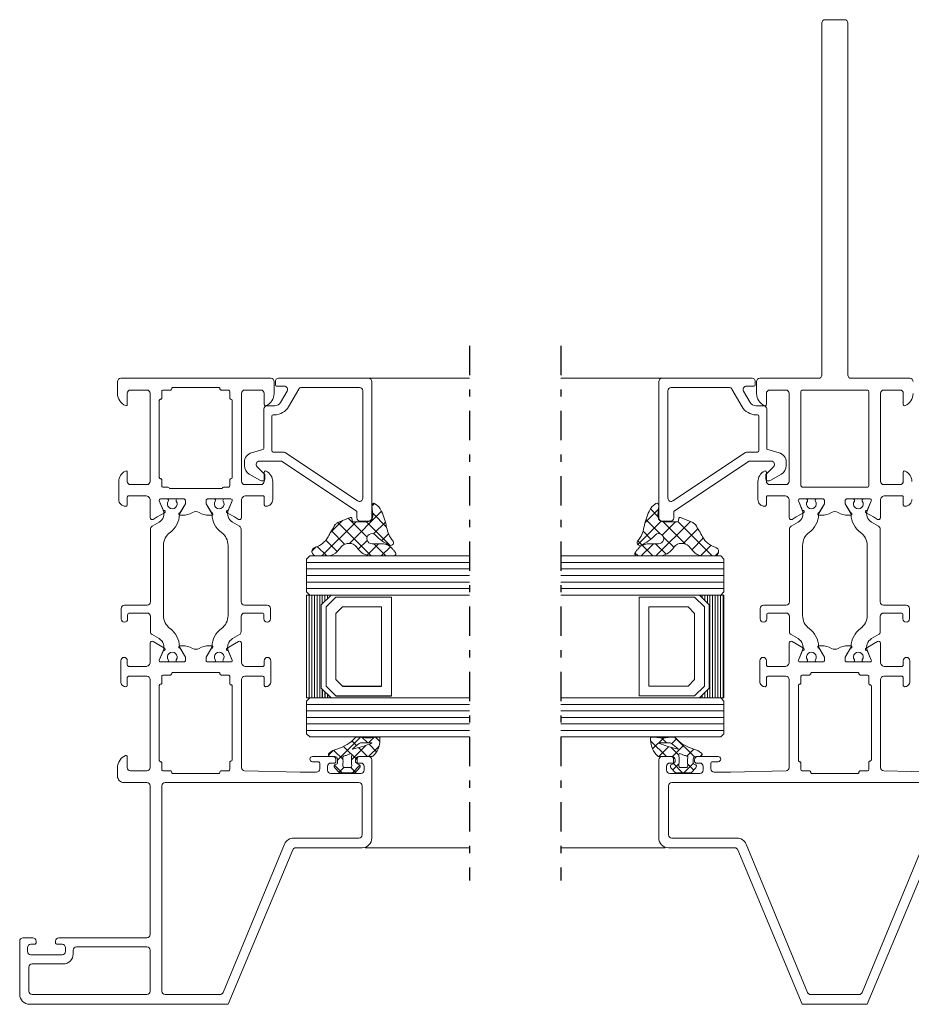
# Model space of a CAD drawing. Header units: millimetres. Extents: x 0 to 10560344, y -63228 to 177747.
# Tile 39 of 125: x 106272 to 106409, y -41110 to -40959. Entities that reach past the tile are written whole.
import ezdxf

# ---------------------------------------------------------------- set-up
doc = ezdxf.new("R2010")
doc.units = ezdxf.units.MM
doc.linetypes.add('OGLT0', pattern=[10, 4.5, -2.2, 1.1, -2.2])
doc.layers.add('008', color=8, linetype='Continuous', lineweight=9)
doc.layers.add('013', color=220, linetype='Continuous', lineweight=13)

msp = doc.modelspace()

# ---------------------------------------------------------------- linework, layer by layer
at = {"color": 0, "linetype": 'OGLT0'}
for p, q in [((106341.12, -41008.92), (106341.12, -41090.92)), ((106355.12, -41008.92), (106355.12, -41090.92))]:
    msp.add_line(p, q, dxfattribs=at)
at = {"color": 1, "linetype": 'Continuous'}
msp.add_line((106373.21, -41035.37), (106373.31, -41035.27), dxfattribs=at)
at = {"color": 8, "linetype": 'Continuous'}
for p, q in [((106319.12, -41061.12), (106320.62, -41062.62)), ((106320.62, -41060.12), (106321.62, -41061.12)), ((106321.62, -41061.12), (106327.62, -41061.12)), ((106318.52, -41061.57), (106318.52, -41062.92)), ((106318.92, -41061.97), (106318.92, -41062.92)), ((106319.32, -41062.37), (106319.32, -41062.92)), ((106319.72, -41062.77), (106319.72, -41062.92)), ((106320.62, -41062.62), (106329.12, -41062.62))]:
    msp.add_line(p, q, dxfattribs=at)
at = {"layer": '008', "linetype": 'Continuous'}
for p, q in [((106326.53, -41033.1), (106326.12, -41033.52)), ((106368.02, -41036.02), (106370.08, -41033.97)), ((106369.98, -41035.11), (106368.83, -41033.95)), ((106321.64, -41035.73), (106319.73, -41037.64)), ((106322.49, -41035.38), (106325.4, -41038.28)), ((106327.6, -41034.31), (106322.68, -41039.23)), ((106326.21, -41034.56), (106328.37, -41036.72)), ((106370.4, -41037.8), (106368.16, -41035.56)), ((106323.71, -41035.92), (106318.47, -41041.16)), ((106320.89, -41036.04), (106326.01, -41041.16)), ((106325.31, -41035.92), (106328.92, -41039.54)), ((106328.2, -41035.97), (106326.39, -41037.78)), ((106366.91, -41039.4), (106370.47, -41035.84)), ((106369.68, -41041.16), (106374.97, -41035.88)), ((106370.63, -41037.95), (106372.66, -41035.92)), ((106374.2, -41039.33), (106370.8, -41035.92)), ((106378.3, -41041.16), (106373.04, -41035.9)), ((106373.87, -41039.25), (106376.13, -41036.99)), ((106319.06, -41038.75), (106320.81, -41040.5)), ((106319.91, -41037.33), (106321.95, -41039.37)), ((106325.41, -41038.77), (106324.04, -41040.13)), ((106328.67, -41037.77), (106327.63, -41038.81)), ((106368.91, -41038.58), (106367.71, -41037.38)), ((106372.42, -41039.82), (106370.81, -41038.21)), ((106375.18, -41040.21), (106376.95, -41038.44)), ((106317.59, -41039.78), (106316.94, -41040.43)), ((106317.76, -41039.72), (106319.21, -41041.16)), ((106327.16, -41039.29), (106325.39, -41041.05)), ((106326.4, -41039.29), (106328.28, -41041.16)), ((106328.96, -41039.75), (106327.55, -41041.16)), ((106329.37, -41039.35), (106329.24, -41039.47)), ((106367.52, -41039.45), (106366.9, -41038.83)), ((106367.42, -41041.16), (106369.3, -41039.29)), ((106369.23, -41041.16), (106367.59, -41039.53)), ((106371.24, -41040.9), (106369.62, -41039.29)), ((106376.54, -41041.12), (106378.11, -41039.54)), ((106316.62, -41041.16), (106316.12, -41041.66)), ((106316.12, -41041.66), (106316.12, -41046.66)), ((106316.62, -41041.16), (106341.12, -41041.16)), ((106379.62, -41041.16), (106355.12, -41041.16)), ((106366.96, -41041.16), (106366.46, -41040.67)), ((106378.78, -41041.15), (106379.28, -41040.64)), ((106379.62, -41041.16), (106380.12, -41041.66)), ((106380.12, -41041.66), (106380.12, -41046.66)), ((106316.12, -41042.16), (106341.12, -41042.16)), ((106316.12, -41043.16), (106341.12, -41043.16)), ((106380.12, -41042.16), (106355.12, -41042.16)), ((106380.12, -41043.16), (106355.12, -41043.16)), ((106316.12, -41044.16), (106341.12, -41044.16)), ((106380.12, -41044.16), (106355.12, -41044.16)), ((106316.12, -41045.16), (106341.12, -41045.16)), ((106316.12, -41046.16), (106341.12, -41046.16)), ((106380.12, -41045.16), (106355.12, -41045.16)), ((106380.12, -41046.16), (106355.12, -41046.16)), ((106316.12, -41046.66), (106316.62, -41047.16)), ((106316.12, -41047.16), (106316.12, -41062.92)), ((106316.52, -41047.16), (106316.52, -41062.92)), ((106316.62, -41047.16), (106341.12, -41047.16)), ((106316.92, -41047.16), (106316.92, -41062.92)), ((106317.32, -41047.16), (106317.32, -41062.92)), ((106317.72, -41047.16), (106317.72, -41062.92)), ((106318.12, -41047.16), (106318.12, -41062.92)), ((106318.52, -41047.16), (106318.52, -41048.51)), ((106318.92, -41047.16), (106318.92, -41048.11)), ((106320.62, -41047.46), (106319.12, -41048.96)), ((106319.32, -41047.16), (106319.32, -41047.71)), ((106319.72, -41047.16), (106319.72, -41047.31)), ((106329.12, -41047.46), (106320.62, -41047.46)), ((106329.12, -41062.62), (106329.12, -41047.46)), ((106379.62, -41047.16), (106355.12, -41047.16)), ((106367.12, -41062.62), (106367.12, -41047.46)), ((106367.12, -41047.46), (106375.62, -41047.46)), ((106375.62, -41047.46), (106377.12, -41048.96)), ((106376.37, -41047.16), (106376.37, -41047.17)), ((106376.77, -41047.16), (106376.77, -41047.56)), ((106377.17, -41047.16), (106377.17, -41047.96)), ((106377.57, -41047.16), (106377.57, -41048.36)), ((106377.97, -41047.16), (106377.97, -41062.92)), ((106378.37, -41047.16), (106378.37, -41062.92)), ((106378.77, -41047.16), (106378.77, -41062.92)), ((106379.17, -41047.16), (106379.17, -41062.92)), ((106379.57, -41047.16), (106379.57, -41062.92)), ((106380.12, -41046.66), (106379.62, -41047.16)), ((106379.97, -41047.16), (106379.97, -41062.92)), ((106319.12, -41048.96), (106319.12, -41061.12)), ((106321.62, -41048.96), (106320.62, -41049.96)), ((106327.62, -41048.96), (106321.62, -41048.96)), ((106327.62, -41061.12), (106327.62, -41048.96)), ((106368.62, -41061.12), (106368.62, -41048.96)), ((106368.62, -41048.96), (106374.62, -41048.96)), ((106374.62, -41048.96), (106375.62, -41049.96)), ((106377.12, -41048.96), (106377.12, -41061.12)), ((106320.62, -41049.96), (106320.62, -41060.12)), ((106375.62, -41049.96), (106375.62, -41060.12)), ((106374.62, -41061.12), (106368.62, -41061.12)), ((106375.62, -41060.12), (106374.62, -41061.12)), ((106377.12, -41061.12), (106375.62, -41062.62)), ((106316.62, -41062.92), (106316.12, -41063.42)), ((106316.62, -41062.92), (106341.12, -41062.92)), ((106379.62, -41062.92), (106355.12, -41062.92)), ((106375.62, -41062.62), (106367.12, -41062.62)), ((106376.37, -41062.91), (106376.37, -41062.92)), ((106376.77, -41062.52), (106376.77, -41062.92)), ((106377.17, -41062.12), (106377.17, -41062.92)), ((106377.57, -41061.72), (106377.57, -41062.92)), ((106379.62, -41062.92), (106380.12, -41063.42)), ((106316.12, -41063.42), (106316.12, -41068.42)), ((106316.12, -41063.92), (106341.12, -41063.92)), ((106380.12, -41063.92), (106355.12, -41063.92)), ((106380.12, -41063.42), (106380.12, -41068.42)), ((106316.12, -41064.92), (106341.12, -41064.92)), ((106316.12, -41065.92), (106341.12, -41065.92)), ((106380.12, -41064.92), (106355.12, -41064.92)), ((106380.12, -41065.92), (106355.12, -41065.92)), ((106316.12, -41066.92), (106341.12, -41066.92)), ((106380.12, -41066.92), (106355.12, -41066.92)), ((106316.12, -41067.92), (106341.12, -41067.92)), ((106316.12, -41068.42), (106316.62, -41068.92)), ((106316.62, -41068.92), (106341.12, -41068.92)), ((106324.32, -41068.99), (106320.85, -41072.46)), ((106326.75, -41068.98), (106327.36, -41069.59)), ((106380.12, -41067.92), (106355.12, -41067.92)), ((106379.62, -41068.92), (106355.12, -41068.92)), ((106375.58, -41071.98), (106372.54, -41068.94)), ((106380.12, -41068.42), (106379.62, -41068.92)), ((106321.79, -41070.38), (106322.82, -41071.4)), ((106325.21, -41070.21), (106322.99, -41072.43)), ((106323.07, -41069.53), (106323.78, -41070.24)), ((106324.66, -41069.01), (106325.49, -41069.84)), ((106326.42, -41069.01), (106325.59, -41069.84)), ((106327.23, -41070.31), (106325.62, -41071.92)), ((106325.69, -41070.04), (106326.83, -41071.18)), ((106371.28, -41071.92), (106368.87, -41069.51)), ((106369.17, -41070.75), (106370.88, -41069.04)), ((106370.12, -41071.92), (106371.62, -41070.42)), ((106371.31, -41069.83), (106370.52, -41069.03)), ((106371.62, -41070.42), (106371.63, -41070.41)), ((106372.09, -41069.95), (106372.83, -41069.21)), ((106372.99, -41071.17), (106374.01, -41070.14)), ((106320.19, -41070.99), (106319.49, -41071.7)), ((106320.26, -41070.96), (106321.7, -41072.4)), ((106322.82, -41071.4), (106322.9, -41071.48)), ((106323.04, -41071.63), (106323.85, -41072.43)), ((106324.09, -41070.55), (106324.19, -41070.65)), ((106324.19, -41070.65), (106325.45, -41071.92)), ((106372.24, -41070.76), (106371.99, -41070.51)), ((106372.18, -41071.97), (106372.99, -41071.17)), ((106373.19, -41071.71), (106372.24, -41070.76)), ((106374.42, -41071.85), (106375.49, -41070.78)), ((106376.47, -41071.92), (106376.76, -41071.63)), ((106320.41, -41073.23), (106321.59, -41074.41)), ((106324.3, -41073.24), (106323.13, -41074.41)), ((106372.3, -41073.97), (106373.22, -41073.05)), ((106373.77, -41074.41), (106372.36, -41073)), ((106373.98, -41074.41), (106375.41, -41072.98)), ((106375.47, -41073.99), (106374.55, -41073.07)), ((106321.83, -41073.59), (106321.09, -41074.34)), ((106322.88, -41073.58), (106323.62, -41074.32))]:
    msp.add_line(p, q, dxfattribs=at)
for points in [[(106292.17, -41037.04), (106292.17, -41048.22, -0.414214), (106291.67, -41048.72), (106288.17, -41048.72, 0.414214), (106287.67, -41049.22), (106287.67, -41050.82, 1), (106288.67, -41050.82), (106288.67, -41050.22, -0.414214), (106288.97, -41049.92), (106291.67, -41049.92, -0.414214), (106292.17, -41050.42), (106292.17, -41052.79, 0.267949), (106292.42, -41053.23), (106293.49, -41053.84, -0.376373), (106294.12, -41055.72), (106293.53, -41057.14, 0.534511), (106293.72, -41057.42), (106294.74, -41057.42, 0.609065), (106294.91, -41057.1, -1.936492), (106296.13, -41057.1, 0.609065), (106296.29, -41057.42), (106297.32, -41057.42, 0.414214), (106297.52, -41057.22), (106297.52, -41056.67), (106296.66, -41055.19, -0.126173), (106296.62, -41055.04, 0.233397), (106295.19, -41052.3, -0.239087), (106294.17, -41050.28), (106294.17, -41039.56, -0.239087), (106295.19, -41037.54, 0.233397), (106296.62, -41034.8, -0.126173), (106296.66, -41034.65), (106297.52, -41033.17), (106297.52, -41032.62, 0.414214), (106297.32, -41032.42), (106296.29, -41032.42, 0.609065), (106296.13, -41032.74, -1.936492), (106294.91, -41032.74, 0.609065), (106294.74, -41032.42), (106293.72, -41032.42, 0.534511), (106293.53, -41032.7), (106294.12, -41034.12, -0.376373), (106293.49, -41035.99), (106292.42, -41036.61, 0.267949), (106292.17, -41037.04)], [(106304.07, -41039.56), (106304.07, -41050.28, -0.239087), (106303.05, -41052.3, 0.233397), (106301.61, -41055.04, -0.126173), (106301.57, -41055.19), (106300.72, -41056.67), (106300.72, -41057.22, 0.414214), (106300.92, -41057.42), (106301.94, -41057.42, 0.609065), (106302.11, -41057.1, -1.936492), (106303.33, -41057.1, 0.609065), (106303.49, -41057.42), (106304.52, -41057.42, 0.534511), (106304.71, -41057.14), (106304.11, -41055.72, -0.376373), (106304.75, -41053.84), (106305.82, -41053.23, 0.267949), (106306.07, -41052.79), (106306.07, -41050.42, -0.414214), (106306.57, -41049.92), (106309.27, -41049.92, -0.414214), (106309.57, -41050.22), (106309.57, -41050.82, 1), (106310.57, -41050.82), (106310.57, -41049.22, 0.414214), (106310.07, -41048.72), (106306.57, -41048.72, -0.414214), (106306.07, -41048.22), (106306.07, -41037.04, 0.267949), (106305.82, -41036.61), (106304.75, -41035.99, -0.376373), (106304.11, -41034.12), (106304.71, -41032.7, 0.534511), (106304.52, -41032.42), (106303.49, -41032.42, 0.609065), (106303.33, -41032.74, -1.936492), (106302.11, -41032.74, 0.609065), (106301.94, -41032.42), (106300.92, -41032.42, 0.414214), (106300.72, -41032.62), (106300.72, -41033.17), (106301.57, -41034.65, -0.126173), (106301.61, -41034.8, 0.233397), (106303.05, -41037.54, -0.239087), (106304.07, -41039.56)], [(106394.62, -41055.04, 0.126173), (106394.66, -41055.19), (106395.52, -41056.67), (106395.52, -41057.22, -0.414214), (106395.32, -41057.42), (106394.29, -41057.42, -0.609065), (106394.13, -41057.1, 1.936492), (106392.91, -41057.1, -0.609065), (106392.74, -41057.42), (106391.72, -41057.42, -0.534511), (106391.53, -41057.14), (106392.12, -41055.72, 0.376373), (106391.49, -41053.84), (106390.42, -41053.23, -0.267949), (106390.17, -41052.79), (106390.17, -41050.42, 0.414214), (106389.67, -41049.92), (106386.97, -41049.92, 0.414214), (106386.67, -41050.22), (106386.67, -41050.82, -1), (106385.67, -41050.82), (106385.67, -41049.22, -0.414214), (106386.17, -41048.72), (106389.67, -41048.72, 0.414214), (106390.17, -41048.22), (106390.17, -41037.04, -0.267949), (106390.42, -41036.61), (106391.49, -41035.99, 0.376373), (106392.12, -41034.12), (106391.53, -41032.7, -0.534511), (106391.72, -41032.42), (106392.74, -41032.42, -0.609065), (106392.91, -41032.74, 1.936492), (106394.13, -41032.74, -0.609065), (106394.29, -41032.42), (106395.32, -41032.42, -0.414214), (106395.52, -41032.62), (106395.52, -41033.17), (106394.66, -41034.65, 0.126173), (106394.62, -41034.8, -0.233397), (106393.19, -41037.54, 0.239087), (106392.17, -41039.56), (106392.17, -41050.28, 0.239087), (106393.19, -41052.3, -0.233397), (106394.62, -41055.04)], [(106399.61, -41055.04, -0.126173), (106399.57, -41055.19), (106398.72, -41056.67), (106398.72, -41057.22, 0.414214), (106398.92, -41057.42), (106399.94, -41057.42, 0.609065), (106400.11, -41057.1, -1.936492), (106401.33, -41057.1, 0.609065), (106401.49, -41057.42), (106402.52, -41057.42, 0.534511), (106402.71, -41057.14), (106402.11, -41055.72, -0.376373), (106402.75, -41053.84), (106403.82, -41053.23, 0.267949), (106404.07, -41052.79), (106404.07, -41050.42, -0.414214), (106404.57, -41049.92), (106407.27, -41049.92, -0.414214), (106407.57, -41050.22), (106407.57, -41050.82, 1), (106408.57, -41050.82), (106408.57, -41049.22, 0.414214), (106408.07, -41048.72), (106404.57, -41048.72, -0.414214), (106404.07, -41048.22), (106404.07, -41037.04, 0.267949), (106403.82, -41036.61), (106402.75, -41035.99, -0.376373), (106402.11, -41034.12), (106402.71, -41032.7, 0.534511), (106402.52, -41032.42), (106401.49, -41032.42, 0.609065), (106401.33, -41032.74, -1.936492), (106400.11, -41032.74, 0.609065), (106399.94, -41032.42), (106398.92, -41032.42, 0.414214), (106398.72, -41032.62), (106398.72, -41033.17), (106399.57, -41034.65, -0.126173), (106399.61, -41034.8, 0.233397), (106401.05, -41037.54, -0.239087), (106402.07, -41039.56), (106402.07, -41050.28, -0.239087), (106401.05, -41052.3, 0.233397), (106399.61, -41055.04)], [(106325.96, -41041.16, -0.21848), (106323.98, -41040.05), (106323.78, -41039.75, 0.418353), (106321.51, -41039.66), (106320.87, -41040.44, -0.192479), (106319.41, -41041.16), (106317.62, -41041.16, -0.907198), (106317.49, -41039.81, 0.197993), (106319.4, -41038.25, -0.024001), (106320.51, -41036.36, -0.143733), (106320.88, -41036.05), (106322.78, -41035.26, -0.384402), (106323.04, -41035.39), (106323.09, -41035.74, 0.359989), (106323.29, -41035.92), (106325.45, -41035.92, 0.45043), (106326.25, -41034.92), (106326.12, -41033.45, -0.583602), (106326.55, -41033.11, -0.160785), (106327.6, -41034.32, -0.064201), (106328.39, -41036.79, 0.135818), (106329.31, -41038.79, -0.788075), (106328.87, -41039.53, -0.106135), (106326.64, -41037.92, 1.443329), (106326.15, -41039.29), (106327.9, -41039.29, -0.196488), (106329.27, -41040.07, 0.027108), (106329.43, -41040.24, -0.045256), (106329.73, -41040.61, -0.648752), (106329.49, -41041.16), (106325.96, -41041.16)], [(106370.27, -41041.16, 0.21848), (106372.26, -41040.05), (106372.46, -41039.75, -0.418353), (106374.73, -41039.66), (106375.37, -41040.44, 0.192479), (106376.83, -41041.16), (106378.62, -41041.16, 0.907198), (106378.75, -41039.81, -0.197993), (106376.84, -41038.25, 0.024001), (106375.73, -41036.36, 0.143733), (106375.36, -41036.05), (106373.46, -41035.26, 0.384402), (106373.2, -41035.39), (106373.15, -41035.74, -0.359989), (106372.95, -41035.92), (106370.79, -41035.92, -0.45043), (106369.99, -41034.92), (106370.12, -41033.45, 0.583602), (106369.69, -41033.11, 0.160785), (106368.64, -41034.32, 0.064201), (106367.85, -41036.79, -0.135818), (106366.93, -41038.79, 0.788075), (106367.36, -41039.53, 0.106135), (106369.6, -41037.92, -1.443329), (106370.09, -41039.29), (106368.33, -41039.29, 0.196488), (106366.96, -41040.07, -0.027108), (106366.81, -41040.24, 0.045256), (106366.51, -41040.61, 0.648752), (106366.74, -41041.16), (106370.27, -41041.16)], [(106323.85, -41072.9), (106323.85, -41072.32, -0.414215), (106324.25, -41071.92), (106326.12, -41071.92, 0.167058), (106326.25, -41071.88, 0.212219), (106327.37, -41069.37), (106327.37, -41069.03, 0.45045), (106327.25, -41068.93, -0.061), (106323.78, -41068.93, 0.246425), (106323.61, -41069, -0.142739), (106320.77, -41070.77, 0.10271), (106319.58, -41071.39, 0.704326), (106319.77, -41071.92), (106320.45, -41071.92, -0.414207), (106320.85, -41072.32), (106320.85, -41072.9, -0.339205), (106320.7, -41073.09), (106320.57, -41073.12, 0.605991), (106320.45, -41073.64), (106321.15, -41074.41), (106323.54, -41074.41), (106324.24, -41073.64, 0.605999), (106324.13, -41073.12), (106324, -41073.09, -0.339203), (106323.85, -41072.9)], [(106372.39, -41072.9), (106372.39, -41072.32, 0.414215), (106371.99, -41071.92), (106370.11, -41071.92, -0.167058), (106369.99, -41071.88, -0.212219), (106368.87, -41069.37), (106368.87, -41069.03, -0.45045), (106368.98, -41068.93, 0.061), (106372.45, -41068.93, -0.246425), (106372.63, -41069, 0.142739), (106375.47, -41070.77, -0.10271), (106376.65, -41071.39, -0.704326), (106376.46, -41071.92), (106375.79, -41071.92, 0.414207), (106375.39, -41072.32), (106375.39, -41072.9, 0.339205), (106375.54, -41073.09), (106375.67, -41073.12, -0.605991), (106375.78, -41073.64), (106375.08, -41074.41), (106372.69, -41074.41), (106371.99, -41073.64, -0.605999), (106372.11, -41073.12), (106372.24, -41073.09, 0.339203), (106372.39, -41072.9)], [(106324.68, -41070.38, -0.023176), (106323.19, -41070.77), (106323.17, -41070.73), (106324.19, -41069.91, -0.18929), (106324.54, -41069.8, 0.026318), (106326.12, -41069.83, -0.837101), (106326.13, -41069.87, -0.023176), (106324.68, -41070.38)], [(106371.56, -41070.38, 0.023176), (106373.05, -41070.77), (106373.07, -41070.73), (106372.05, -41069.91, 0.18929), (106371.7, -41069.8, -0.026318), (106370.12, -41069.83, 0.837101), (106370.11, -41069.87, 0.023176), (106371.56, -41070.38)], [(106322.99, -41072.49, 0.03627), (106323.05, -41073.27, -0.457156), (106322.75, -41073.61), (106321.95, -41073.61, -0.469884), (106321.65, -41073.26, 0.094104), (106321.65, -41072.09, -0.389568), (106321.79, -41071.86, 0.02162), (106322.29, -41071.7, 0.02162), (106322.76, -41071.49, -0.600547), (106323.05, -41071.7, 0.03627), (106322.99, -41072.49)], [(106373.25, -41072.49, -0.03627), (106373.19, -41073.27, 0.457156), (106373.49, -41073.61), (106374.29, -41073.61, 0.469884), (106374.58, -41073.26, -0.094104), (106374.59, -41072.09, 0.389568), (106374.44, -41071.86, -0.02162), (106373.95, -41071.7, -0.02162), (106373.47, -41071.49, 0.600547), (106373.19, -41071.7, -0.03627), (106373.25, -41072.49)]]:
    msp.add_lwpolyline(points, format="xyb", close=True, dxfattribs=at)
for points in [[(106316.12, -41047.16), (106319.87, -41047.16), (106318.37, -41048.66), (106318.37, -41061.42), (106319.87, -41062.92), (106316.12, -41062.92), (106316.12, -41047.16)], [(106380.12, -41047.16), (106376.37, -41047.16), (106377.87, -41048.66), (106377.87, -41061.42), (106376.37, -41062.92), (106380.12, -41062.92), (106380.12, -41047.16)]]:
    msp.add_lwpolyline(points, close=True, dxfattribs=at)
at = {"layer": '013', "linetype": 'Continuous'}
for p, q in [((106315.34, -41013.92), (106341.12, -41013.92)), ((106380.89, -41013.92), (106355.12, -41013.92)), ((106325.12, -41085.92), (106341.12, -41085.92)), ((106371.12, -41085.92), (106355.12, -41085.92))]:
    msp.add_line(p, q, dxfattribs=at)
for points in [[(106409.12, -41014.42, 0.414214), (106408.62, -41013.92), (106399.62, -41013.92, -0.414214), (106399.12, -41013.42), (106399.12, -40959.42, 0.414214), (106398.62, -40958.92), (106395.62, -40958.92, 0.414214), (106395.12, -40959.42), (106395.12, -41013.42, -0.414214), (106394.62, -41013.92), (106385.62, -41013.92, 0.414214), (106385.12, -41014.42), (106385.12, -41016.26, 0.301511), (106386.34, -41018.1, 0.536675), (106386.62, -41017.92), (106386.62, -41016.22, -0.414214), (106387.12, -41015.72), (106389.62, -41015.72, -0.414214), (106390.12, -41016.22), (106390.12, -41029.72, -0.414214), (106389.62, -41030.22), (106387.12, -41030.22, -0.414214), (106386.62, -41029.72), (106386.62, -41028.32, 0.553992), (106386.33, -41028.14, 0.287008), (106385.32, -41029.76), (106385.32, -41032.52, 0.414214), (106386.32, -41033.52), (106386.42, -41033.52, 0.414214), (106386.62, -41033.32), (106386.62, -41032.12, -0.414214), (106386.82, -41031.92), (106389.42, -41031.92, -0.414214), (106390.12, -41032.62), (106390.12, -41035.29, 0.57735), (106390.57, -41035.55), (106391.2, -41035.18), (106392.3, -41034.55, 1), (106392.15, -41034.18), (106391.53, -41032.7, -0.534511), (106391.72, -41032.42), (106395.32, -41032.42, -0.414214), (106395.52, -41032.62), (106395.52, -41033.16), (106394.73, -41034.52, 1.077346), (106394.7, -41034.92), (106395.08, -41034.92, 0.134511), (106396.61, -41034.5, -0.273978), (106397.63, -41034.5, 0.134511), (106399.16, -41034.92), (106399.53, -41034.92, 1.077346), (106399.51, -41034.52), (106398.72, -41033.16), (106398.72, -41032.62, -0.414214), (106398.92, -41032.42), (106402.52, -41032.42, -0.534511), (106402.71, -41032.7), (106402.09, -41034.18, 1), (106401.94, -41034.55), (106403.04, -41035.18), (106403.67, -41035.55, 0.57735), (106404.12, -41035.29), (106404.12, -41032.62, -0.414214), (106404.82, -41031.92), (106407.42, -41031.92, -0.414214), (106407.62, -41032.12), (106407.62, -41033.32, 0.414214), (106407.82, -41033.52), (106407.92, -41033.52, 0.414214), (106408.92, -41032.52)], [(106408.92, -41029.76, 0.287008), (106407.91, -41028.14), (106407.91, -41028.14, 0.553992), (106407.62, -41028.32), (106407.62, -41029.72, -0.414214), (106407.12, -41030.22), (106404.62, -41030.22, -0.414214), (106404.12, -41029.72), (106404.12, -41016.22, -0.414214), (106404.62, -41015.72), (106407.12, -41015.72, -0.414214), (106407.62, -41016.22), (106407.62, -41017.92, 0.536675), (106407.9, -41018.1, 0.301511), (106409.12, -41016.26)], [(106413.12, -41074.32), (106404.61, -41074.13, -0.408171), (106404.12, -41073.63), (106404.12, -41060.12, -0.414214), (106404.62, -41059.62), (106407.42, -41059.62, -0.414214), (106407.62, -41059.82), (106407.62, -41061.02, 0.414214), (106407.82, -41061.22, 0.414214), (106408.62, -41060.42), (106408.62, -41057.22, 0.414214), (106408.12, -41056.72, 0.414214), (106407.62, -41057.22), (106407.62, -41057.82, -0.414214), (106407.32, -41058.12), (106404.82, -41058.12, -0.414214), (106404.12, -41057.42), (106404.12, -41054.55, 0.577982), (106403.67, -41054.29), (106403.04, -41054.66), (106401.94, -41055.29, 1), (106402.09, -41055.66), (106402.71, -41057.14, -0.534511), (106402.52, -41057.42), (106398.92, -41057.42, -0.414214), (106398.72, -41057.22), (106398.72, -41056.68), (106399.51, -41055.32, 1.077346), (106399.53, -41054.92), (106399.16, -41054.92, 0.134511), (106397.63, -41055.34, -0.273978), (106396.61, -41055.34, 0.134511), (106395.08, -41054.92), (106394.7, -41054.92, 1.077346), (106394.73, -41055.32), (106395.52, -41056.68), (106395.52, -41057.22, -0.414214), (106395.32, -41057.42), (106391.72, -41057.42, -0.534511), (106391.53, -41057.14), (106392.15, -41055.66, 1), (106392.3, -41055.29), (106391.2, -41054.66), (106390.57, -41054.29, 0.577982), (106390.12, -41054.55), (106390.12, -41057.42, -0.414214), (106389.42, -41058.12), (106386.92, -41058.12, -0.414214), (106386.62, -41057.82), (106386.62, -41057.22, 0.414214), (106386.12, -41056.72, 0.414214), (106385.62, -41057.22), (106385.62, -41060.42, 0.414214), (106386.42, -41061.22, 0.414214), (106386.62, -41061.02), (106386.62, -41059.82, -0.414214), (106386.82, -41059.62), (106389.62, -41059.62, -0.414214), (106390.12, -41060.12), (106390.12, -41073.63, -0.408171), (106389.63, -41074.13), (106389.63, -41074.13), (106381.12, -41074.32), (106378.62, -41074.32, -0.414214), (106378.12, -41073.82), (106378.12, -41072.92, -0.414214), (106378.32, -41072.72), (106379.22, -41072.72, 1), (106379.22, -41071.92), (106376.12, -41071.92, 0.414214), (106375.62, -41072.42), (106375.62, -41072.72, 0.414214), (106375.82, -41072.92), (106376.42, -41072.92, -0.414214), (106376.92, -41073.42), (106376.92, -41074.02, -0.414214), (106376.42, -41074.52), (106371.82, -41074.52, -0.414214), (106371.32, -41074.02), (106371.32, -41073.42, -0.414214), (106371.82, -41072.92), (106372.42, -41072.92, 0.414214), (106372.62, -41072.72), (106372.62, -41072.42, 0.414214), (106372.12, -41071.92), (106370.62, -41071.92, 0.414214), (106370.12, -41072.42), (106370.12, -41084.42, 0.414214), (106371.62, -41085.92), (106381.78, -41085.92, -0.303495), (106382.25, -41086.23), (106392.11, -41109.92), (106402.08, -41109.92), (106411.99, -41086.23, -0.303347)]]:
    msp.add_lwpolyline(points, format="xyb", dxfattribs=at)
for points in [[(106288.34, -41018.1, 0.536675), (106288.62, -41017.92), (106288.62, -41016.22, -0.414214), (106289.12, -41015.72), (106291.62, -41015.72, -0.414214), (106292.12, -41016.22), (106292.12, -41029.72, -0.414214), (106291.62, -41030.22), (106289.12, -41030.22, -0.414214), (106288.62, -41029.72), (106288.62, -41028.32, 0.553992), (106288.33, -41028.14, 0.287008), (106287.32, -41029.76), (106287.32, -41032.52, 0.414214), (106288.32, -41033.52), (106288.42, -41033.52, 0.414214), (106288.62, -41033.32), (106288.62, -41032.12, -0.414214), (106288.82, -41031.92), (106291.42, -41031.92, -0.414214), (106292.12, -41032.62), (106292.12, -41035.29, 0.57735), (106292.57, -41035.55), (106293.2, -41035.18), (106294.3, -41034.55, 1), (106294.15, -41034.18), (106293.53, -41032.7, -0.534511), (106293.72, -41032.42), (106297.32, -41032.42, -0.414214), (106297.52, -41032.62), (106297.52, -41033.16), (106296.73, -41034.52, 1.077346), (106296.7, -41034.92), (106297.08, -41034.92, 0.134511), (106298.61, -41034.5, -0.273978), (106299.63, -41034.5, 0.134511), (106301.16, -41034.92), (106301.53, -41034.92, 1.077346), (106301.51, -41034.52), (106300.72, -41033.16), (106300.72, -41032.62, -0.414214), (106300.92, -41032.42), (106304.52, -41032.42, -0.534511), (106304.71, -41032.7), (106304.09, -41034.18, 1), (106303.94, -41034.55), (106305.04, -41035.18), (106305.67, -41035.55, 0.57735), (106306.12, -41035.29), (106306.12, -41032.62, -0.414214), (106306.82, -41031.92), (106309.42, -41031.92, -0.414214), (106309.62, -41032.12), (106309.62, -41033.32, 0.414214), (106309.82, -41033.52), (106309.92, -41033.52, 0.414214), (106310.92, -41032.52), (106310.92, -41029.76, 0.287008), (106309.91, -41028.14, 0.553992), (106309.62, -41028.32), (106309.62, -41029.72, -0.414214), (106309.12, -41030.22), (106306.62, -41030.22, -0.414214), (106306.12, -41029.72), (106306.12, -41016.22, -0.414214), (106306.62, -41015.72), (106309.12, -41015.72, -0.414214), (106309.62, -41016.22), (106309.62, -41017.92, 0.536675), (106309.9, -41018.1, 0.301511), (106311.12, -41016.26), (106311.12, -41014.42, 0.414214), (106310.62, -41013.92), (106287.62, -41013.92, 0.414214), (106287.12, -41014.42), (106287.12, -41016.26, 0.301511), (106288.34, -41018.1)], [(106324.32, -41035.82), (106325.62, -41035.82, 0.414214), (106326.12, -41035.32), (106326.12, -41014.42, 0.414214), (106325.62, -41013.92), (106311.82, -41013.92, 0.414214), (106311.32, -41014.42), (106311.32, -41014.92, 0.414137), (106311.52, -41015.12), (106312.68, -41015.12, -0.577351), (106313.12, -41015.87), (106312.11, -41017.62, -0.267948), (106311.24, -41018.12), (106310.07, -41018.12, 0.414214), (106309.57, -41018.62), (106309.57, -41024.67, -0.339532), (106309.42, -41024.86), (106307.68, -41025.33, 0.339459), (106306.57, -41026.77), (106306.57, -41027.31, 0.267944), (106307.32, -41028.61), (106308.95, -41029.55, 0.131648), (106309.2, -41029.62), (106309.52, -41029.62, 0.414137), (106309.72, -41029.42), (106309.72, -41028.76, 0.198987), (106309.66, -41028.62), (106308.52, -41027.47, -0.668201), (106308.87, -41026.62), (106312.27, -41026.62), (106323.73, -41034.26, -0.250763), (106323.82, -41034.42), (106323.82, -41035.32, 0.414214), (106324.32, -41035.82)], [(106371.92, -41035.82), (106370.62, -41035.82, -0.414214), (106370.12, -41035.32), (106370.12, -41014.42, -0.414214), (106370.62, -41013.92), (106384.42, -41013.92, -0.414214), (106384.92, -41014.42), (106384.92, -41014.92, -0.414137), (106384.72, -41015.12), (106383.55, -41015.12, 0.577351), (106383.12, -41015.87), (106384.13, -41017.62, 0.267948), (106385, -41018.12), (106386.17, -41018.12, -0.414214), (106386.67, -41018.62), (106386.67, -41024.67, 0.339532), (106386.82, -41024.86), (106388.56, -41025.33, -0.339459), (106389.67, -41026.77), (106389.67, -41027.31, -0.267944), (106388.92, -41028.61), (106387.28, -41029.55, -0.131648), (106387.03, -41029.62), (106386.72, -41029.62, -0.414137), (106386.52, -41029.42), (106386.52, -41028.76, -0.198987), (106386.58, -41028.62), (106387.72, -41027.47, 0.668201), (106387.37, -41026.62), (106383.97, -41026.62), (106372.51, -41034.26, 0.250763), (106372.42, -41034.42), (106372.42, -41035.32, -0.414214), (106371.92, -41035.82)], [(106295.36, -41015.67, 0.198912), (106295.42, -41015.53), (106295.42, -41015.52, -0.414214), (106295.62, -41015.32), (106302.62, -41015.32, -0.414214), (106302.82, -41015.52, 0.414214), (106303.02, -41015.72), (106304.12, -41015.72, -0.414214), (106304.32, -41015.92), (106304.32, -41016.93, 0.414214), (106304.52, -41017.13, -0.414214), (106304.72, -41017.33), (106304.72, -41017.32), (106304.72, -41023.21), (106304.72, -41029.12, -0.414214), (106304.52, -41029.32, 0.414214), (106304.32, -41029.52), (106304.32, -41030.42, -0.414214), (106304.12, -41030.62), (106303.39, -41030.62, 0.267949), (106303.22, -41030.72, -0.267949), (106303.05, -41030.82), (106295.19, -41030.82, -0.267949), (106295.02, -41030.72, 0.267949), (106294.85, -41030.62), (106294.12, -41030.62, -0.414214), (106293.92, -41030.42), (106293.92, -41029.52, 0.414214), (106293.72, -41029.32, -0.414214), (106293.52, -41029.12), (106293.52, -41017.33, -0.414214), (106293.72, -41017.13, 0.414214), (106293.92, -41016.93), (106293.92, -41015.92, -0.414214), (106294.12, -41015.72), (106295.22, -41015.73, 0.198912), (106295.36, -41015.67)], [(106324.72, -41015.82), (106324.72, -41032.3, -0.598917), (106323.94, -41032.71), (106312.82, -41025.3, 0.148005), (106312.54, -41025.22), (106310.97, -41025.22, -0.414137), (106310.77, -41025.02), (106310.77, -41019.72, -0.414137), (106310.97, -41019.52), (106311.18, -41019.52, 0.267949), (106313.35, -41018.27), (106314.91, -41015.57, -0.267949), (106315.34, -41015.32), (106324.22, -41015.32, -0.414214), (106324.72, -41015.82)], [(106371.52, -41015.82), (106371.52, -41032.3, 0.598917), (106372.3, -41032.71), (106383.42, -41025.3, -0.148005), (106383.7, -41025.22), (106385.27, -41025.22, 0.414137), (106385.47, -41025.02), (106385.47, -41019.72, 0.414137), (106385.27, -41019.52), (106385.05, -41019.52, -0.267949), (106382.89, -41018.27), (106381.33, -41015.57, 0.267949), (106380.9, -41015.32), (106372.02, -41015.32, 0.414214), (106371.52, -41015.82)], [(106402.26, -41030.56, -0.198912), (106402.12, -41030.62), (106392.12, -41030.62), (106391.92, -41030.42), (106391.92, -41015.92, -0.414214), (106392.12, -41015.72), (106402.12, -41015.72, -0.414214), (106402.32, -41015.92), (106402.32, -41030.42, -0.198912), (106402.26, -41030.56)], [(106291.62, -41099.72), (106278.12, -41099.72, 0.414214), (106277.62, -41100.22), (106277.62, -41100.52, 0.414214), (106277.82, -41100.72), (106278.62, -41100.72, -0.414214), (106279.12, -41101.22), (106279.12, -41101.82, -0.414214), (106278.62, -41102.32), (106273.82, -41102.32, -0.414214), (106273.32, -41101.82), (106273.32, -41101.22, -0.414214), (106273.82, -41100.72), (106274.42, -41100.72, 0.414214), (106274.62, -41100.52), (106274.62, -41100.22, 0.414214), (106274.12, -41099.72), (106272.62, -41099.72, 0.414214), (106272.12, -41100.22), (106272.12, -41108.42, 0.198912), (106272.56, -41109.48, 0.198912), (106273.62, -41109.92), (106304.11, -41109.92), (106313.99, -41086.23, -0.303473), (106314.45, -41085.92), (106324.62, -41085.92, 0.414214), (106326.12, -41084.42), (106326.12, -41072.42, 0.414214), (106325.62, -41071.92), (106324.12, -41071.92, 0.414214), (106323.62, -41072.42), (106323.62, -41072.72, 0.414214), (106323.82, -41072.92), (106324.42, -41072.92, -0.414214), (106324.92, -41073.42), (106324.92, -41074.02, -0.414214), (106324.42, -41074.52), (106319.82, -41074.52, -0.198912), (106319.47, -41074.37, -0.198912), (106319.32, -41074.02), (106319.32, -41073.42, -0.414214), (106319.82, -41072.92), (106320.42, -41072.92, 0.414214), (106320.62, -41072.72), (106320.62, -41072.42, 0.414214), (106320.12, -41071.92), (106317.02, -41071.92, 1), (106317.02, -41072.72), (106317.92, -41072.72, -0.414214), (106318.12, -41072.92), (106318.12, -41073.82, -0.414214), (106317.62, -41074.32), (106315.12, -41074.32), (106306.61, -41074.13, -0.408171), (106306.12, -41073.63), (106306.12, -41060.12, -0.414214), (106306.62, -41059.62), (106309.42, -41059.62, -0.414214), (106309.62, -41059.82), (106309.62, -41061.02, 0.414214), (106309.82, -41061.22, 0.414214), (106310.62, -41060.42), (106310.62, -41057.22, 0.414214), (106310.12, -41056.72, 0.414214), (106309.62, -41057.22), (106309.62, -41057.82, -0.414214), (106309.32, -41058.12), (106306.82, -41058.12, -0.414214), (106306.12, -41057.42), (106306.12, -41054.55, 0.577982), (106305.67, -41054.29), (106305.04, -41054.66), (106303.94, -41055.29, 1), (106304.09, -41055.66), (106304.71, -41057.14, -0.534511), (106304.52, -41057.42), (106300.92, -41057.42, -0.414214), (106300.72, -41057.22), (106300.72, -41056.68), (106301.51, -41055.32, 1.077346), (106301.53, -41054.92), (106301.16, -41054.92, 0.134511), (106299.63, -41055.34, -0.273978), (106298.61, -41055.34, 0.134511), (106297.08, -41054.92), (106296.7, -41054.92, 1.077346), (106296.73, -41055.32), (106297.52, -41056.68), (106297.52, -41057.22, -0.414214), (106297.32, -41057.42), (106293.72, -41057.42, -0.534511), (106293.53, -41057.14), (106294.15, -41055.66, 1), (106294.3, -41055.29), (106293.2, -41054.66), (106292.57, -41054.29, 0.577982), (106292.12, -41054.55), (106292.12, -41057.42, -0.414214), (106291.42, -41058.12), (106288.92, -41058.12, -0.414214), (106288.62, -41057.82), (106288.62, -41057.22, 0.414214), (106288.12, -41056.72, 0.414214), (106287.62, -41057.22), (106287.62, -41060.42, 0.414214), (106288.42, -41061.22, 0.414214), (106288.62, -41061.02), (106288.62, -41059.82, -0.414214), (106288.82, -41059.62), (106291.62, -41059.62, -0.414214), (106292.12, -41060.12), (106292.12, -41073.62, -0.414214), (106291.62, -41074.12), (106289.12, -41074.12, -0.414214), (106288.62, -41073.62), (106288.62, -41071.96, 0.536675), (106288.34, -41071.78, 0.301511), (106287.12, -41073.62), (106287.12, -41074.92, 0.414214), (106288.12, -41075.92), (106291.62, -41075.92, -0.414214), (106292.12, -41076.42), (106292.12, -41099.22, -0.414214), (106291.62, -41099.72)], [(106302.77, -41074.45, -0.198912), (106302.63, -41074.52), (106295.62, -41074.52, -0.414214), (106295.42, -41074.32, 0.414214), (106295.22, -41074.12), (106294.12, -41074.12, -0.414214), (106293.92, -41073.92), (106293.92, -41072.91, 0.414214), (106293.72, -41072.71, -0.414214), (106293.52, -41072.51), (106293.52, -41061.03, -0.414214), (106293.72, -41060.83, 0.414214), (106293.92, -41060.63), (106293.92, -41059.62, -0.414214), (106294.12, -41059.42), (106295.22, -41059.42, 0.414214), (106295.42, -41059.22, -0.414214), (106295.62, -41059.02), (106299.12, -41059.02), (106302.62, -41059.02, -0.414214), (106302.82, -41059.22, 0.414214), (106303.02, -41059.42), (106304.12, -41059.42, -0.414214), (106304.32, -41059.62), (106304.32, -41060.72, 0.414214), (106304.52, -41060.92, -0.414214), (106304.72, -41061.12), (106304.72, -41072.42, -0.414214), (106304.52, -41072.62, 0.414214), (106304.32, -41072.82), (106304.32, -41073.92, -0.414214), (106304.12, -41074.12), (106303.03, -41074.12, 0.414214), (106302.82, -41074.31, -0.198912), (106302.77, -41074.45)], [(106393.48, -41074.46, -0.198912), (106393.42, -41074.32, 0.414214), (106393.22, -41074.12), (106392.12, -41074.12, -0.414214), (106391.92, -41073.92), (106391.92, -41072.91, 0.414214), (106391.72, -41072.71, -0.414214), (106391.52, -41072.51), (106391.52, -41061.03, -0.414214), (106391.72, -41060.83, 0.414214), (106391.92, -41060.63), (106391.92, -41059.62, -0.414214), (106392.12, -41059.42), (106393.22, -41059.42, 0.414214), (106393.42, -41059.22, -0.414214), (106393.62, -41059.02), (106397.12, -41059.02), (106400.62, -41059.02, -0.414214), (106400.82, -41059.22, 0.414214), (106401.02, -41059.42), (106402.12, -41059.42, -0.414214), (106402.32, -41059.62), (106402.32, -41060.72, 0.414214), (106402.52, -41060.92, -0.414214), (106402.72, -41061.12), (106402.72, -41072.42, -0.414214), (106402.52, -41072.62, 0.414214), (106402.32, -41072.82), (106402.32, -41073.92, -0.414214), (106402.12, -41074.12), (106401.02, -41074.12, 0.414214), (106400.82, -41074.32, -0.414214), (106400.62, -41074.52), (106397.12, -41074.52), (106393.62, -41074.52, -0.198912), (106393.48, -41074.46)], [(106302.84, -41108.42), (106294.42, -41108.42, -0.414214), (106293.92, -41107.92), (106293.92, -41076.42, -0.414214), (106294.42, -41075.92), (106324.12, -41075.92, -0.414214), (106324.62, -41076.42), (106324.62, -41083.92, -0.414214), (106324.12, -41084.42), (106314.12, -41084.42, 0.303529), (106312.73, -41085.35), (106303.3, -41108.11, -0.303347), (106302.84, -41108.42)], [(106372.12, -41075.92), (106422.12, -41075.92, -0.414214), (106422.62, -41076.42), (106422.62, -41083.92, -0.414214), (106422.12, -41084.42), (106412.12, -41084.42, 0.303529), (106410.73, -41085.35), (106401.3, -41108.11, -0.303347), (106400.84, -41108.42), (106397.12, -41108.42), (106393.4, -41108.42, -0.303347), (106392.93, -41108.11), (106383.5, -41085.35, 0.303529), (106382.12, -41084.42), (106372.12, -41084.42, -0.414214), (106371.62, -41083.92), (106371.62, -41076.42, -0.414214), (106372.12, -41075.92)], [(106280.82, -41101.12), (106291.62, -41101.12, -0.414214), (106292.12, -41101.62), (106292.12, -41107.92, -0.414214), (106291.62, -41108.42), (106274.02, -41108.42, -0.414214), (106273.52, -41107.92), (106273.52, -41104.22, -0.414214), (106274.02, -41103.72), (106278.82, -41103.72, 0.414214), (106280.32, -41102.22), (106280.32, -41101.62, -0.414214), (106280.82, -41101.12)]]:
    msp.add_lwpolyline(points, format="xyb", close=True, dxfattribs=at)

doc.saveas('drawing.dxf')
